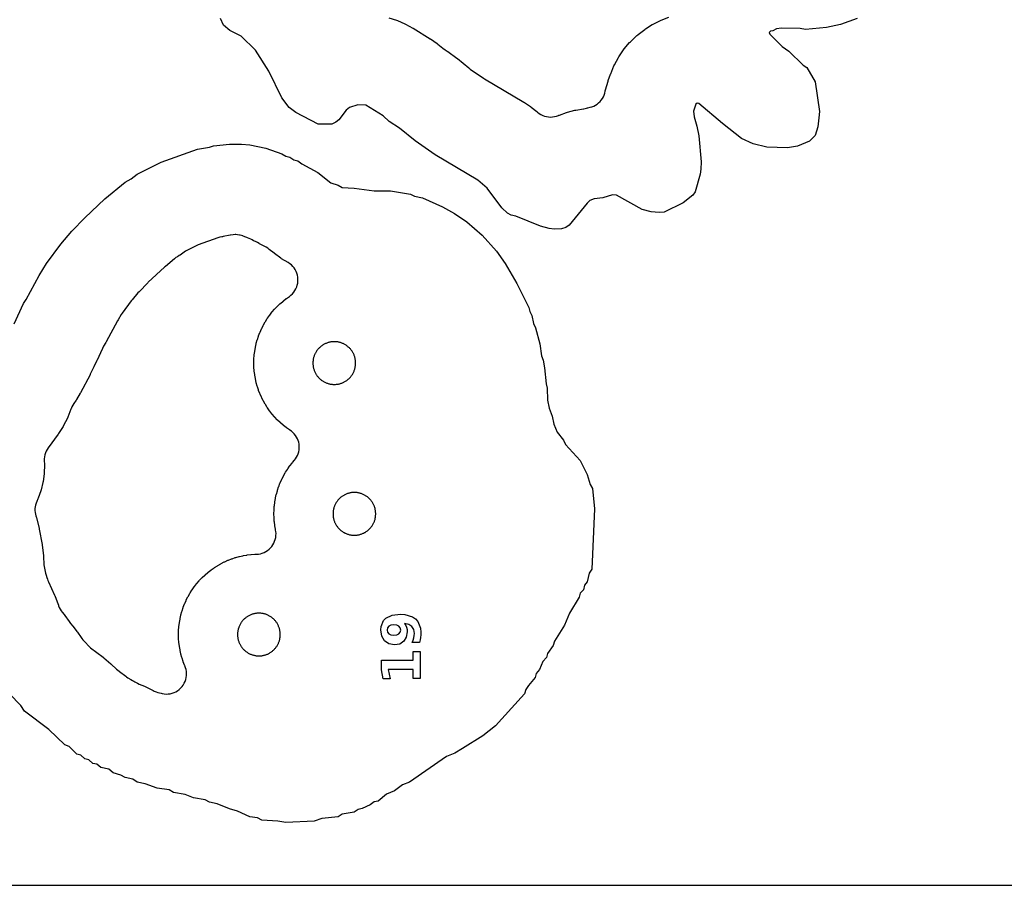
# Model space of a CAD drawing. Header units: millimetres. Extents: x 0 to 2500, y 0 to 1250.
# Tile 134 of 140: x 1310 to 1506, y 0 to 172. Entities that reach past the tile are written whole.
import ezdxf

# ---------------------------------------------------------------- set-up
doc = ezdxf.new("R2010")
doc.units = ezdxf.units.MM
for name, color, linetype in [('CUT', 1, 'Continuous'), ('MARK', 3, 'Continuous'), ('SHEET_BORDER_NOCUT', 8, 'Continuous')]:
    doc.layers.add(name, color=color, linetype=linetype)

msp = doc.modelspace()

# ---------------------------------------------------------------- linework, layer by layer
at = {"layer": 'CUT'}
for points in [[(1476.39, 172.46), (1473.06, 171.26), (1470.28, 170.66), (1466.14, 170.26), (1465.06, 170.43), (1461.37, 170.49), (1460.32, 170.36), (1459.61, 170), (1459.12, 169.94), (1458.91, 169.68), (1458.99, 169.32), (1461.47, 166.89), (1462.83, 165.94), (1465.65, 163.16), (1466.39, 162.71), (1468.04, 159.84), (1468.89, 153.92), (1468.8, 152.66), (1468.54, 150.89), (1468.01, 149.16), (1466.91, 148), (1464.49, 147.02), (1462.56, 146.7), (1458.44, 146.84), (1455.69, 147.47), (1453.4, 148.59), (1449.59, 151.55), (1444.91, 155.51), (1444.53, 155.58), (1444.29, 155.38), (1443.82, 154.03), (1443.93, 152.85), (1444.5, 150.99), (1444.86, 149.09), (1445.32, 143.9), (1445.28, 142.48), (1445.14, 141.45), (1444.16, 137.95), (1443.66, 137.31), (1441.78, 135.77), (1437.99, 133.93), (1436.97, 133.83), (1435.37, 133.95), (1433.61, 134.45), (1428.49, 137.27), (1427.72, 137.35), (1425.77, 136.79), (1424.03, 136.59), (1423.22, 136.25), (1422.66, 135.7), (1419.09, 131.33), (1418.42, 130.87), (1417.55, 130.61), (1416.08, 130.51), (1415.08, 130.64), (1413.35, 131.15), (1408.47, 133.1), (1407.57, 133.31), (1406.84, 133.72), (1405.67, 134.79), (1402.78, 138.66), (1400.92, 140.27), (1392.44, 145.32), (1388.41, 148.09), (1385.31, 150.65), (1383.23, 151.96), (1382.05, 153.04), (1378.6, 155.16), (1377.05, 155.25), (1375.37, 154.71), (1374.71, 154.19), (1373.23, 152.3), (1372.62, 151.78), (1371.84, 151.44), (1369.11, 151.41), (1364.66, 153.73), (1363.35, 154.71), (1361.91, 156.66), (1359.32, 161.98), (1356.64, 166.14), (1353.78, 168.89), (1351.57, 170.06), (1350.32, 171.09), (1349.69, 172.45)], [(1383.22, 172.55), (1384.73, 172.08), (1384.91, 172.01), (1386.36, 171.39), (1386.54, 171.31), (1387.96, 170.53), (1388.05, 170.48), (1391.42, 168.41), (1391.5, 168.36), (1392.8, 167.47), (1392.95, 167.36), (1393.97, 166.51), (1394.4, 166.2), (1394.83, 165.93), (1394.93, 165.86), (1396.75, 164.55), (1396.85, 164.47), (1399.12, 162.59), (1399.41, 162.36), (1402.04, 160.57), (1402.25, 160.43), (1410.09, 155.76), (1410.17, 155.72), (1411.39, 154.91), (1411.53, 154.81), (1412.67, 153.91), (1412.74, 153.85), (1412.79, 153.81), (1413.11, 153.56), (1413.45, 153.35), (1413.81, 153.17), (1414.19, 153.02), (1414.58, 152.92), (1414.98, 152.86), (1415.38, 152.83), (1415.78, 152.85), (1416.18, 152.91), (1416.57, 153.01), (1416.95, 153.14), (1417.04, 153.18), (1417.13, 153.21), (1418.58, 153.74), (1418.76, 153.8), (1420.21, 154.18), (1420.4, 154.22), (1421.92, 154.47), (1422, 154.48), (1422.55, 154.59), (1422.72, 154.64), (1422.82, 154.67), (1423.24, 154.77), (1423.61, 154.87), (1423.97, 155.02), (1424.32, 155.19), (1424.64, 155.4), (1424.95, 155.64), (1425.23, 155.91), (1425.48, 156.2), (1425.7, 156.52), (1425.89, 156.86), (1426.05, 157.21), (1426.17, 157.58), (1426.26, 157.96), (1426.27, 158.03), (1426.32, 158.24), (1426.83, 159.97), (1426.86, 160.08), (1427.3, 161.33), (1427.34, 161.42), (1428, 163.01), (1428.08, 163.2), (1428.88, 164.66), (1428.98, 164.84), (1429.92, 166.21), (1430.05, 166.38), (1431.12, 167.64), (1431.27, 167.79), (1432.51, 168.98), (1432.58, 169.05), (1432.74, 169.19), (1432.82, 169.25), (1434.12, 170.26), (1434.28, 170.38), (1435.63, 171.23), (1435.81, 171.33), (1437.24, 172.04), (1437.42, 172.12), (1438.92, 172.68)], [(1308.65, 111.71), (1310.46, 115.72), (1311.04, 116.52), (1313.61, 121.32), (1315.06, 123.72), (1317.89, 127.55), (1320.07, 130.13), (1322.69, 132.79), (1326.69, 136.54), (1330.7, 139.9), (1331.92, 140.51), (1333.1, 141.44), (1337.9, 143.85), (1345.09, 146.47), (1347.47, 146.83), (1348.31, 147.11), (1351.51, 147.44), (1353.89, 147.44), (1355.5, 147.32), (1358.7, 146.67), (1361.89, 145.54), (1362.7, 145.07), (1363.5, 144.85), (1364.28, 144.34), (1365.1, 144.13), (1365.9, 143.52), (1369.09, 141.81), (1371.68, 139.71), (1373.1, 139.28), (1373.92, 138.82), (1376.3, 138.69), (1380.28, 138.12), (1383.5, 138.12), (1387.49, 137.46), (1388.3, 137.1), (1389.9, 136.74), (1393.89, 134.99), (1396.28, 133.67), (1398.7, 131.96), (1401.76, 129.33), (1404.63, 126.12), (1406.33, 123.72), (1408.65, 119.71), (1411.03, 114.92), (1411.23, 114.12), (1411.65, 113.32), (1412, 111.74), (1412.39, 110.91), (1413.27, 107.72), (1413.55, 105.32), (1413.9, 104.44), (1414.2, 102.92), (1414.48, 99.74), (1414.72, 98.91), (1414.79, 96.48), (1415.13, 94.92), (1415.73, 93.31), (1416.03, 91.72), (1416.72, 90.14), (1417.98, 88.52), (1418.38, 87.71), (1421.27, 84.52), (1422.69, 81.73), (1423.27, 79.74), (1423.72, 78.91), (1424.12, 74.92), (1423.6, 62.91), (1423.03, 62.06), (1422.69, 60.37), (1422.15, 59.73), (1421.9, 58.79), (1421.3, 58.14), (1421.1, 57.32), (1419.12, 54.14), (1418.12, 51.72), (1416.17, 48.56), (1415.88, 47.72), (1414.78, 46.12), (1414.54, 45.32), (1413.87, 44.51), (1413.15, 42.91), (1412.52, 42.13), (1412.32, 41.32), (1410.99, 39.72), (1410.43, 38.92), (1410.18, 38.12), (1409.54, 37.33), (1404.44, 31.73), (1401.9, 29.72), (1397.88, 27.19), (1396.3, 26.3), (1394.7, 25.63), (1387.3, 20.53), (1385.88, 19.97), (1384.3, 18.82), (1382.7, 18.11), (1381.1, 16.73), (1380.3, 16.58), (1379.5, 16.04), (1377.9, 15.25), (1377.08, 15.11), (1376.3, 14.58), (1373.92, 14.14), (1373.09, 13.64), (1369.88, 13.32), (1368.3, 12.79), (1362.7, 12.51), (1361.1, 12.79), (1357.91, 12.95), (1357.06, 13.39), (1355.5, 13.63), (1353.09, 14.76), (1351.5, 15.19), (1349.05, 16.2), (1347.5, 16.54), (1346.65, 16.99), (1344.29, 17.43), (1342.66, 18.09), (1340.31, 18.45), (1339.46, 18.97), (1337.08, 19.31), (1334.71, 20.18), (1333.1, 20.51), (1332.27, 21.08), (1330.7, 21.43), (1329.86, 21.91), (1328.3, 22.38), (1327.45, 23.08), (1325.9, 23.44), (1325.11, 24.07), (1324.3, 24.25), (1323.49, 24.99), (1322.7, 25.15), (1321.9, 25.92), (1321.1, 26.07), (1319.55, 27.6), (1318.7, 27.95), (1315.5, 30.99), (1310.7, 34.65), (1309.92, 35.74), (1307.71, 38.12)]]:
    msp.add_lwpolyline(points, dxfattribs=at)
for points in [[(1339.27, 38.06), (1339.67, 38.12), (1340.06, 38.21), (1340.44, 38.34), (1340.8, 38.51), (1341.14, 38.71), (1341.47, 38.95), (1341.76, 39.22), (1342.03, 39.52), (1342.27, 39.84), (1342.47, 40.18), (1342.64, 40.55), (1342.77, 40.93), (1342.87, 41.32), (1342.92, 41.71), (1342.93, 42.11), (1342.91, 42.51), (1342.84, 42.91), (1342.73, 43.29), (1342.59, 43.67), (1342.57, 43.72), (1342.53, 43.81), (1342.28, 44.45), (1342.25, 44.54), (1342.04, 45.19), (1342.01, 45.29), (1341.82, 45.95), (1341.8, 46.05), (1341.65, 46.72), (1341.63, 46.81), (1341.51, 47.49), (1341.5, 47.59), (1341.41, 48.27), (1341.4, 48.37), (1341.35, 49.05), (1341.35, 49.15), (1341.33, 49.84), (1341.33, 49.93), (1341.35, 50.62), (1341.35, 50.72), (1341.4, 51.4), (1341.41, 51.5), (1341.5, 52.18), (1341.51, 52.28), (1341.63, 52.96), (1341.65, 53.05), (1341.8, 53.72), (1341.82, 53.82), (1342.01, 54.48), (1342.04, 54.58), (1342.25, 55.23), (1342.28, 55.32), (1342.53, 55.96), (1342.57, 56.05), (1342.85, 56.68), (1342.89, 56.77), (1343.2, 57.38), (1343.24, 57.47), (1343.58, 58.07), (1343.63, 58.15), (1344, 58.73), (1344.06, 58.81), (1344.45, 59.38), (1344.51, 59.45), (1344.93, 60), (1345, 60.07), (1345.44, 60.59), (1345.51, 60.67), (1345.98, 61.16), (1346.05, 61.23), (1346.55, 61.71), (1346.62, 61.77), (1347.14, 62.22), (1347.22, 62.28), (1347.76, 62.71), (1347.84, 62.76), (1348.4, 63.16), (1348.48, 63.21), (1349.06, 63.58), (1349.15, 63.63), (1349.75, 63.97), (1349.83, 64.02), (1350.45, 64.33), (1350.54, 64.37), (1351.16, 64.65), (1351.25, 64.68), (1351.9, 64.93), (1351.99, 64.96), (1352.64, 65.18), (1352.73, 65.21), (1353.4, 65.39), (1353.49, 65.42), (1354.16, 65.57), (1354.26, 65.59), (1354.94, 65.7), (1355.03, 65.72), (1355.71, 65.8), (1355.81, 65.81), (1356.5, 65.86), (1356.6, 65.87), (1356.84, 65.87), (1357.23, 65.9), (1357.62, 65.97), (1358, 66.07), (1358.36, 66.21), (1358.71, 66.39), (1359.04, 66.6), (1359.35, 66.84), (1359.64, 67.11), (1359.89, 67.41), (1360.12, 67.73), (1360.31, 68.07), (1360.47, 68.43), (1360.6, 68.8), (1360.68, 69.19), (1360.73, 69.58), (1360.74, 69.97), (1360.71, 70.36), (1360.66, 70.68), (1360.66, 70.68), (1360.63, 70.82), (1360.51, 71.5), (1360.5, 71.59), (1360.41, 72.28), (1360.4, 72.37), (1360.35, 73.06), (1360.35, 73.16), (1360.33, 73.84), (1360.33, 73.94), (1360.35, 74.63), (1360.35, 74.73), (1360.4, 75.41), (1360.41, 75.51), (1360.5, 76.19), (1360.51, 76.29), (1360.63, 76.97), (1360.65, 77.06), (1360.8, 77.73), (1360.82, 77.83), (1361.01, 78.49), (1361.04, 78.58), (1361.25, 79.24), (1361.28, 79.33), (1361.53, 79.97), (1361.57, 80.06), (1361.85, 80.69), (1361.89, 80.78), (1362.2, 81.39), (1362.24, 81.48), (1362.58, 82.08), (1362.63, 82.16), (1363, 82.74), (1363.06, 82.82), (1363.45, 83.38), (1363.51, 83.46), (1363.93, 84), (1364, 84.08), (1364.4, 84.55), (1364.63, 84.85), (1364.84, 85.17), (1365.01, 85.51), (1365.15, 85.86), (1365.26, 86.23), (1365.33, 86.61), (1365.37, 86.99), (1365.36, 87.37), (1365.33, 87.75), (1365.25, 88.12), (1365.14, 88.49), (1365, 88.84), (1364.82, 89.18), (1364.61, 89.5), (1364.38, 89.8), (1364.11, 90.07), (1363.82, 90.32), (1363.51, 90.54), (1363.48, 90.56), (1363.4, 90.61), (1362.84, 91.01), (1362.76, 91.06), (1362.22, 91.49), (1362.14, 91.55), (1361.62, 92), (1361.55, 92.06), (1361.05, 92.54), (1360.98, 92.61), (1360.51, 93.1), (1360.44, 93.18), (1360, 93.7), (1359.93, 93.77), (1359.51, 94.31), (1359.45, 94.39), (1359.06, 94.96), (1359, 95.04), (1358.63, 95.62), (1358.58, 95.7), (1358.24, 96.3), (1358.2, 96.39), (1357.89, 97), (1357.85, 97.09), (1357.57, 97.72), (1357.53, 97.81), (1357.28, 98.45), (1357.25, 98.54), (1357.04, 99.19), (1357.01, 99.29), (1356.82, 99.95), (1356.8, 100.05), (1356.65, 100.72), (1356.63, 100.81), (1356.51, 101.49), (1356.5, 101.59), (1356.41, 102.27), (1356.4, 102.37), (1356.35, 103.05), (1356.35, 103.15), (1356.33, 103.84), (1356.33, 103.93), (1356.35, 104.62), (1356.35, 104.72), (1356.4, 105.4), (1356.41, 105.5), (1356.5, 106.18), (1356.51, 106.28), (1356.63, 106.96), (1356.65, 107.05), (1356.8, 107.72), (1356.82, 107.82), (1357.01, 108.48), (1357.04, 108.58), (1357.25, 109.23), (1357.28, 109.32), (1357.53, 109.96), (1357.57, 110.05), (1357.85, 110.68), (1357.89, 110.77), (1358.2, 111.38), (1358.24, 111.47), (1358.58, 112.07), (1358.63, 112.15), (1359, 112.73), (1359.06, 112.81), (1359.45, 113.38), (1359.51, 113.45), (1359.93, 114), (1360, 114.07), (1360.44, 114.59), (1360.51, 114.67), (1360.98, 115.16), (1361.05, 115.23), (1361.55, 115.71), (1361.62, 115.77), (1362.14, 116.22), (1362.22, 116.28), (1362.76, 116.71), (1362.84, 116.76), (1363.41, 117.16), (1363.72, 117.41), (1364.01, 117.68), (1364.27, 117.99), (1364.49, 118.31), (1364.69, 118.66), (1364.85, 119.03), (1364.97, 119.4), (1365.05, 119.79), (1365.09, 120.19), (1365.1, 120.59), (1365.06, 120.98), (1364.99, 121.38), (1364.88, 121.76), (1364.73, 122.13), (1364.54, 122.48), (1364.32, 122.81), (1364.07, 123.12), (1363.79, 123.4), (1363.48, 123.65), (1363.15, 123.87), (1361.84, 124.64), (1361.68, 124.75), (1360.41, 125.68), (1360.34, 125.74), (1359.39, 126.5), (1359.09, 126.73), (1358.76, 126.92), (1357.44, 127.63), (1357.37, 127.67), (1357.06, 127.85), (1356.64, 128.07), (1356.27, 128.23), (1355.96, 128.38), (1355.7, 128.51), (1355.07, 128.77), (1354.92, 128.84), (1354.76, 128.93), (1354.23, 129.16), (1354.16, 129.19), (1353.62, 129.33), (1353.49, 129.36), (1353.1, 129.42), (1352.71, 129.44), (1352.63, 129.44), (1352.2, 129.42), (1352.19, 129.42), (1351.66, 129.32), (1351.63, 129.32), (1350.21, 129.04), (1350.12, 129.02), (1349.95, 129), (1349.56, 128.92), (1349.18, 128.8), (1345.26, 127.38), (1344.84, 127.19), (1343, 126.27), (1342.73, 126.12), (1342.48, 125.95), (1341.65, 125.37), (1341.48, 125.26), (1341.11, 125.05), (1340.8, 124.86), (1340.51, 124.63), (1338.72, 123.13), (1338.55, 122.99), (1335.32, 119.96), (1335.2, 119.85), (1333.48, 118.09), (1333.27, 117.87), (1332.11, 116.49), (1331.94, 116.28), (1330.14, 113.84), (1329.94, 113.54), (1329.3, 112.49), (1329.2, 112.3), (1326.94, 108.09), (1326.87, 107.97), (1326.43, 107.26), (1326.18, 106.79), (1325.07, 104.34), (1325.03, 104.26), (1324.46, 103.13), (1324.4, 103.01), (1323.78, 101.68), (1323.73, 101.58), (1321.82, 97.99), (1321.78, 97.91), (1321.05, 96.67), (1320.95, 96.52), (1320.49, 95.87), (1320.27, 95.53), (1320.09, 95.17), (1319.94, 94.79), (1319.91, 94.69), (1319.31, 93.14), (1319.22, 92.95), (1318.47, 91.47), (1318.36, 91.29), (1317.43, 89.85), (1317.37, 89.77), (1315.38, 87.03), (1315.17, 86.7), (1314.99, 86.36), (1314.84, 86), (1314.73, 85.62), (1314.66, 85.24), (1314.62, 84.85), (1314.62, 84.46), (1314.66, 83.8), (1314.66, 83.61), (1314.6, 82.07), (1314.58, 81.88), (1314.37, 80.35), (1314.33, 80.16), (1313.98, 78.66), (1313.92, 78.48), (1313.42, 77.02), (1313.35, 76.85), (1313.12, 76.35), (1312.99, 76.01), (1312.88, 75.65), (1312.81, 75.29), (1312.77, 74.93), (1312.77, 74.56), (1312.8, 74.19), (1312.86, 73.83), (1312.96, 73.47), (1313.02, 73.28), (1313.06, 73.15), (1313.6, 70.98), (1313.63, 70.85), (1314.18, 67.77), (1314.2, 67.65), (1314.44, 65.58), (1314.45, 65.45), (1314.54, 63.77), (1314.58, 63.44), (1314.64, 63.11), (1314.86, 62.12), (1314.97, 61.71), (1315.15, 61.2), (1315.23, 60.92), (1315.32, 60.62), (1315.44, 60.34), (1316.64, 57.74), (1316.69, 57.64), (1317.38, 55.88), (1317.42, 55.77), (1317.47, 55.62), (1317.61, 55.27), (1317.78, 54.93), (1317.98, 54.61), (1318.21, 54.31), (1318.57, 53.88), (1318.7, 53.7), (1319.54, 52.46), (1319.83, 52.08), (1320.31, 51.52), (1320.36, 51.46), (1321.13, 50.49), (1321.22, 50.37), (1321.94, 49.31), (1322.12, 49.07), (1322.31, 48.85), (1323.08, 48.02), (1323.16, 47.92), (1323.17, 47.92), (1323.49, 47.57), (1323.85, 47.26), (1326.36, 45.35), (1326.44, 45.28), (1327.87, 44.07), (1327.95, 43.99), (1328.97, 43.02), (1329.24, 42.79), (1329.52, 42.58), (1329.56, 42.56), (1330.83, 41.63), (1331.01, 41.48), (1331.27, 41.29), (1331.53, 41.12), (1331.58, 41.09), (1331.82, 40.94), (1332.16, 40.74), (1332.47, 40.58), (1332.65, 40.47), (1332.76, 40.4), (1333.14, 40.18), (1333.53, 40.01), (1334.56, 39.61), (1334.73, 39.54), (1336.05, 38.89), (1336.29, 38.76), (1336.29, 38.76), (1336.51, 38.64), (1336.86, 38.49), (1337.21, 38.37), (1337.87, 38.19), (1337.88, 38.2), (1338.08, 38.14), (1338.47, 38.07), (1338.87, 38.05)], [(1372.19, 108.13), (1372.05, 108.13), (1371.91, 108.11), (1371.78, 108.1), (1371.64, 108.08), (1371.5, 108.05), (1371.37, 108.02), (1371.23, 107.99), (1371.1, 107.95), (1370.97, 107.91), (1370.83, 107.86), (1370.71, 107.81), (1370.58, 107.76), (1370.45, 107.7), (1370.33, 107.63), (1370.21, 107.57), (1370.09, 107.49), (1369.97, 107.42), (1369.86, 107.34), (1369.74, 107.26), (1369.64, 107.17), (1369.53, 107.08), (1369.43, 106.99), (1369.33, 106.89), (1369.23, 106.79), (1369.14, 106.69), (1369.05, 106.58), (1368.96, 106.47), (1368.88, 106.36), (1368.8, 106.25), (1368.72, 106.13), (1368.65, 106.01), (1368.58, 105.89), (1368.52, 105.76), (1368.46, 105.64), (1368.4, 105.51), (1368.35, 105.38), (1368.31, 105.25), (1368.26, 105.12), (1368.23, 104.98), (1368.19, 104.85), (1368.16, 104.71), (1368.14, 104.58), (1368.12, 104.44), (1368.1, 104.3), (1368.09, 104.16), (1368.08, 104.02), (1368.08, 103.88), (1368.08, 103.75), (1368.09, 103.61), (1368.1, 103.47), (1368.12, 103.33), (1368.14, 103.19), (1368.16, 103.06), (1368.19, 102.92), (1368.23, 102.78), (1368.26, 102.65), (1368.31, 102.52), (1368.35, 102.39), (1368.4, 102.26), (1368.46, 102.13), (1368.52, 102.01), (1368.58, 101.88), (1368.65, 101.76), (1368.72, 101.64), (1368.8, 101.52), (1368.88, 101.41), (1368.96, 101.3), (1369.05, 101.19), (1369.14, 101.08), (1369.23, 100.98), (1369.33, 100.88), (1369.43, 100.78), (1369.53, 100.69), (1369.64, 100.6), (1369.74, 100.51), (1369.86, 100.43), (1369.97, 100.35), (1370.09, 100.28), (1370.21, 100.2), (1370.33, 100.14), (1370.45, 100.07), (1370.58, 100.01), (1370.71, 99.96), (1370.83, 99.91), (1370.97, 99.86), (1371.1, 99.82), (1371.23, 99.78), (1371.37, 99.75), (1371.5, 99.72), (1371.64, 99.69), (1371.78, 99.67), (1371.91, 99.66), (1372.05, 99.64), (1372.19, 99.64), (1372.33, 99.63), (1372.47, 99.64), (1372.61, 99.64), (1372.75, 99.66), (1372.89, 99.67), (1373.02, 99.69), (1373.16, 99.72), (1373.3, 99.75), (1373.43, 99.78), (1373.57, 99.82), (1373.7, 99.86), (1373.83, 99.91), (1373.96, 99.96), (1374.09, 100.01), (1374.21, 100.07), (1374.33, 100.14), (1374.46, 100.2), (1374.58, 100.28), (1374.69, 100.35), (1374.81, 100.43), (1374.92, 100.51), (1375.03, 100.6), (1375.13, 100.69), (1375.24, 100.78), (1375.34, 100.88), (1375.43, 100.98), (1375.53, 101.08), (1375.62, 101.19), (1375.7, 101.3), (1375.79, 101.41), (1375.87, 101.52), (1375.94, 101.64), (1376.01, 101.76), (1376.08, 101.88), (1376.14, 102.01), (1376.2, 102.13), (1376.26, 102.26), (1376.31, 102.39), (1376.36, 102.52), (1376.4, 102.65), (1376.44, 102.78), (1376.47, 102.92), (1376.5, 103.06), (1376.52, 103.19), (1376.55, 103.33), (1376.56, 103.47), (1376.57, 103.61), (1376.58, 103.75), (1376.58, 103.88), (1376.58, 104.02), (1376.57, 104.16), (1376.56, 104.3), (1376.55, 104.44), (1376.52, 104.58), (1376.5, 104.71), (1376.47, 104.85), (1376.44, 104.98), (1376.4, 105.12), (1376.36, 105.25), (1376.31, 105.38), (1376.26, 105.51), (1376.2, 105.64), (1376.14, 105.76), (1376.08, 105.89), (1376.01, 106.01), (1375.94, 106.13), (1375.87, 106.25), (1375.79, 106.36), (1375.7, 106.47), (1375.62, 106.58), (1375.53, 106.69), (1375.43, 106.79), (1375.34, 106.89), (1375.24, 106.99), (1375.13, 107.08), (1375.03, 107.17), (1374.92, 107.26), (1374.81, 107.34), (1374.69, 107.42), (1374.58, 107.49), (1374.46, 107.57), (1374.33, 107.63), (1374.21, 107.7), (1374.09, 107.76), (1373.96, 107.81), (1373.83, 107.86), (1373.7, 107.91), (1373.57, 107.95), (1373.43, 107.99), (1373.3, 108.02), (1373.16, 108.05), (1373.02, 108.08), (1372.89, 108.1), (1372.75, 108.11), (1372.61, 108.13), (1372.47, 108.13), (1372.33, 108.13)], [(1375.91, 78.12), (1375.78, 78.11), (1375.64, 78.09), (1375.5, 78.06), (1375.37, 78.03), (1375.23, 78), (1375.1, 77.96), (1374.97, 77.92), (1374.83, 77.87), (1374.71, 77.82), (1374.58, 77.76), (1374.45, 77.7), (1374.33, 77.64), (1374.21, 77.57), (1374.09, 77.5), (1373.97, 77.43), (1373.86, 77.35), (1373.74, 77.27), (1373.64, 77.18), (1373.53, 77.09), (1373.43, 77), (1373.33, 76.9), (1373.23, 76.8), (1373.14, 76.7), (1373.05, 76.59), (1372.96, 76.48), (1372.88, 76.37), (1372.8, 76.25), (1372.72, 76.14), (1372.65, 76.02), (1372.58, 75.9), (1372.52, 75.77), (1372.46, 75.65), (1372.4, 75.52), (1372.35, 75.39), (1372.31, 75.26), (1372.26, 75.13), (1372.23, 74.99), (1372.19, 74.86), (1372.16, 74.72), (1372.14, 74.59), (1372.12, 74.45), (1372.1, 74.31), (1372.09, 74.17), (1372.08, 74.03), (1372.08, 73.89), (1372.08, 73.75), (1372.09, 73.62), (1372.1, 73.48), (1372.12, 73.34), (1372.14, 73.2), (1372.16, 73.06), (1372.19, 72.93), (1372.23, 72.79), (1372.26, 72.66), (1372.31, 72.53), (1372.35, 72.4), (1372.4, 72.27), (1372.46, 72.14), (1372.52, 72.01), (1372.58, 71.89), (1372.65, 71.77), (1372.72, 71.65), (1372.8, 71.53), (1372.88, 71.42), (1372.96, 71.31), (1373.05, 71.2), (1373.14, 71.09), (1373.23, 70.99), (1373.33, 70.89), (1373.43, 70.79), (1373.53, 70.7), (1373.64, 70.61), (1373.74, 70.52), (1373.86, 70.44), (1373.97, 70.36), (1374.09, 70.28), (1374.21, 70.21), (1374.33, 70.15), (1374.45, 70.08), (1374.58, 70.02), (1374.71, 69.97), (1374.83, 69.92), (1374.97, 69.87), (1375.1, 69.83), (1375.23, 69.79), (1375.37, 69.75), (1375.5, 69.72), (1375.64, 69.7), (1375.78, 69.68), (1375.91, 69.66), (1376.05, 69.65), (1376.19, 69.65), (1376.33, 69.64), (1376.47, 69.65), (1376.61, 69.65), (1376.75, 69.66), (1376.89, 69.68), (1377.02, 69.7), (1377.16, 69.72), (1377.3, 69.75), (1377.43, 69.79), (1377.57, 69.83), (1377.7, 69.87), (1377.83, 69.92), (1377.96, 69.97), (1378.09, 70.02), (1378.21, 70.08), (1378.33, 70.15), (1378.46, 70.21), (1378.58, 70.28), (1378.69, 70.36), (1378.81, 70.44), (1378.92, 70.52), (1379.03, 70.61), (1379.13, 70.7), (1379.24, 70.79), (1379.34, 70.89), (1379.43, 70.99), (1379.53, 71.09), (1379.62, 71.2), (1379.7, 71.31), (1379.79, 71.42), (1379.87, 71.53), (1379.94, 71.65), (1380.01, 71.77), (1380.08, 71.89), (1380.14, 72.01), (1380.2, 72.14), (1380.26, 72.27), (1380.31, 72.4), (1380.36, 72.53), (1380.4, 72.66), (1380.44, 72.79), (1380.47, 72.93), (1380.5, 73.06), (1380.52, 73.2), (1380.55, 73.34), (1380.56, 73.48), (1380.57, 73.62), (1380.58, 73.75), (1380.58, 73.89), (1380.58, 74.03), (1380.57, 74.17), (1380.56, 74.31), (1380.55, 74.45), (1380.52, 74.59), (1380.5, 74.72), (1380.47, 74.86), (1380.44, 74.99), (1380.4, 75.13), (1380.36, 75.26), (1380.31, 75.39), (1380.26, 75.52), (1380.2, 75.65), (1380.14, 75.77), (1380.08, 75.9), (1380.01, 76.02), (1379.94, 76.14), (1379.87, 76.25), (1379.79, 76.37), (1379.7, 76.48), (1379.62, 76.59), (1379.53, 76.7), (1379.43, 76.8), (1379.34, 76.9), (1379.24, 77), (1379.13, 77.09), (1379.03, 77.18), (1378.92, 77.27), (1378.81, 77.35), (1378.69, 77.43), (1378.58, 77.5), (1378.46, 77.57), (1378.33, 77.64), (1378.21, 77.7), (1378.09, 77.76), (1377.96, 77.82), (1377.83, 77.87), (1377.7, 77.92), (1377.57, 77.96), (1377.43, 78), (1377.3, 78.03), (1377.16, 78.06), (1377.02, 78.09), (1376.89, 78.11), (1376.75, 78.12), (1376.61, 78.13), (1376.47, 78.14), (1376.33, 78.14), (1376.19, 78.14), (1376.05, 78.13)], [(1357.05, 54.13), (1356.91, 54.11), (1356.78, 54.1), (1356.64, 54.08), (1356.5, 54.05), (1356.37, 54.02), (1356.23, 53.99), (1356.1, 53.95), (1355.97, 53.91), (1355.83, 53.86), (1355.71, 53.81), (1355.58, 53.76), (1355.45, 53.7), (1355.33, 53.63), (1355.21, 53.57), (1355.09, 53.49), (1354.97, 53.42), (1354.86, 53.34), (1354.74, 53.26), (1354.64, 53.17), (1354.53, 53.08), (1354.43, 52.99), (1354.33, 52.89), (1354.23, 52.79), (1354.14, 52.69), (1354.05, 52.58), (1353.96, 52.47), (1353.88, 52.36), (1353.8, 52.25), (1353.72, 52.13), (1353.65, 52.01), (1353.58, 51.89), (1353.52, 51.76), (1353.46, 51.64), (1353.4, 51.51), (1353.35, 51.38), (1353.31, 51.25), (1353.26, 51.12), (1353.23, 50.98), (1353.19, 50.85), (1353.16, 50.71), (1353.14, 50.58), (1353.12, 50.44), (1353.1, 50.3), (1353.09, 50.16), (1353.08, 50.02), (1353.08, 49.88), (1353.08, 49.75), (1353.09, 49.61), (1353.1, 49.47), (1353.12, 49.33), (1353.14, 49.19), (1353.16, 49.06), (1353.19, 48.92), (1353.23, 48.78), (1353.26, 48.65), (1353.31, 48.52), (1353.35, 48.39), (1353.4, 48.26), (1353.46, 48.13), (1353.52, 48.01), (1353.58, 47.88), (1353.65, 47.76), (1353.72, 47.64), (1353.8, 47.52), (1353.88, 47.41), (1353.96, 47.3), (1354.05, 47.19), (1354.14, 47.08), (1354.23, 46.98), (1354.33, 46.88), (1354.43, 46.78), (1354.53, 46.69), (1354.64, 46.6), (1354.74, 46.51), (1354.86, 46.43), (1354.97, 46.35), (1355.09, 46.28), (1355.21, 46.2), (1355.33, 46.14), (1355.45, 46.07), (1355.58, 46.01), (1355.71, 45.96), (1355.83, 45.91), (1355.97, 45.86), (1356.1, 45.82), (1356.23, 45.78), (1356.37, 45.75), (1356.5, 45.72), (1356.64, 45.69), (1356.78, 45.67), (1356.91, 45.66), (1357.05, 45.64), (1357.19, 45.64), (1357.33, 45.63), (1357.47, 45.64), (1357.61, 45.64), (1357.75, 45.66), (1357.89, 45.67), (1358.02, 45.69), (1358.16, 45.72), (1358.3, 45.75), (1358.43, 45.78), (1358.57, 45.82), (1358.7, 45.86), (1358.83, 45.91), (1358.96, 45.96), (1359.09, 46.01), (1359.21, 46.07), (1359.33, 46.14), (1359.46, 46.2), (1359.58, 46.28), (1359.69, 46.35), (1359.81, 46.43), (1359.92, 46.51), (1360.03, 46.6), (1360.13, 46.69), (1360.24, 46.78), (1360.34, 46.88), (1360.43, 46.98), (1360.53, 47.08), (1360.62, 47.19), (1360.7, 47.3), (1360.79, 47.41), (1360.87, 47.52), (1360.94, 47.64), (1361.01, 47.76), (1361.08, 47.88), (1361.14, 48.01), (1361.2, 48.13), (1361.26, 48.26), (1361.31, 48.39), (1361.36, 48.52), (1361.4, 48.65), (1361.44, 48.78), (1361.47, 48.92), (1361.5, 49.06), (1361.52, 49.19), (1361.55, 49.33), (1361.56, 49.47), (1361.57, 49.61), (1361.58, 49.75), (1361.58, 49.88), (1361.58, 50.02), (1361.57, 50.16), (1361.56, 50.3), (1361.55, 50.44), (1361.52, 50.58), (1361.5, 50.71), (1361.47, 50.85), (1361.44, 50.98), (1361.4, 51.12), (1361.36, 51.25), (1361.31, 51.38), (1361.26, 51.51), (1361.2, 51.64), (1361.14, 51.76), (1361.08, 51.89), (1361.01, 52.01), (1360.94, 52.13), (1360.87, 52.25), (1360.79, 52.36), (1360.7, 52.47), (1360.62, 52.58), (1360.53, 52.69), (1360.43, 52.79), (1360.34, 52.89), (1360.24, 52.99), (1360.13, 53.08), (1360.03, 53.17), (1359.92, 53.26), (1359.81, 53.34), (1359.69, 53.42), (1359.58, 53.49), (1359.46, 53.57), (1359.33, 53.63), (1359.21, 53.7), (1359.09, 53.76), (1358.96, 53.81), (1358.83, 53.86), (1358.7, 53.91), (1358.57, 53.95), (1358.43, 53.99), (1358.3, 54.02), (1358.16, 54.05), (1358.02, 54.08), (1357.89, 54.1), (1357.75, 54.11), (1357.61, 54.13), (1357.47, 54.13), (1357.33, 54.13), (1357.19, 54.13)]]:
    msp.add_lwpolyline(points, close=True, dxfattribs=at)
at = {"layer": 'MARK'}
for points in [[(1389.27, 48.33), (1387.84, 48.33), (1388.03, 48.79), (1388.17, 49.24), (1388.26, 49.67), (1388.28, 50.09), (1388.16, 50.89), (1387.79, 51.48), (1387.18, 51.88), (1386.32, 52.07), (1386.55, 51.7), (1386.71, 51.32), (1386.81, 50.9), (1386.84, 50.45), (1386.67, 49.38), (1386.15, 48.54), (1385.35, 48), (1384.33, 47.81), (1383.21, 48.02), (1382.34, 48.62), (1381.77, 49.57), (1381.59, 50.79), (1381.65, 51.51), (1382.16, 52.67), (1382.61, 53.13), (1383.83, 53.75), (1385.49, 53.96), (1386.39, 53.9), (1387.9, 53.41), (1388.49, 52.99), (1388.97, 52.46), (1389.52, 51.14), (1389.59, 50.34), (1389.57, 49.81), (1389.51, 49.3), (1389.41, 48.81), (1389.27, 48.33)], [(1385.55, 50.78), (1385.46, 51.24), (1385.21, 51.57), (1384.79, 51.77), (1384.19, 51.83), (1383.6, 51.77), (1383.18, 51.57), (1382.92, 51.24), (1382.84, 50.78), (1382.92, 50.33), (1383.18, 50), (1383.6, 49.8), (1384.19, 49.73), (1384.79, 49.8), (1385.21, 50), (1385.46, 50.33), (1385.55, 50.78)], [(1388.06, 41.14), (1388.06, 42.9), (1383.07, 42.9), (1383.44, 41.09), (1382.09, 41.09), (1381.72, 42.89), (1381.72, 44.78), (1388.06, 44.78), (1388.06, 46.54), (1389.44, 46.54), (1389.44, 41.14), (1388.06, 41.14)]]:
    msp.add_lwpolyline(points, close=True, dxfattribs=at)
at = {"layer": 'SHEET_BORDER_NOCUT'}
msp.add_lwpolyline([(0, 0), (2500, 0), (2500, 1250), (0, 1250)], close=True, dxfattribs=at)

doc.saveas('drawing.dxf')
